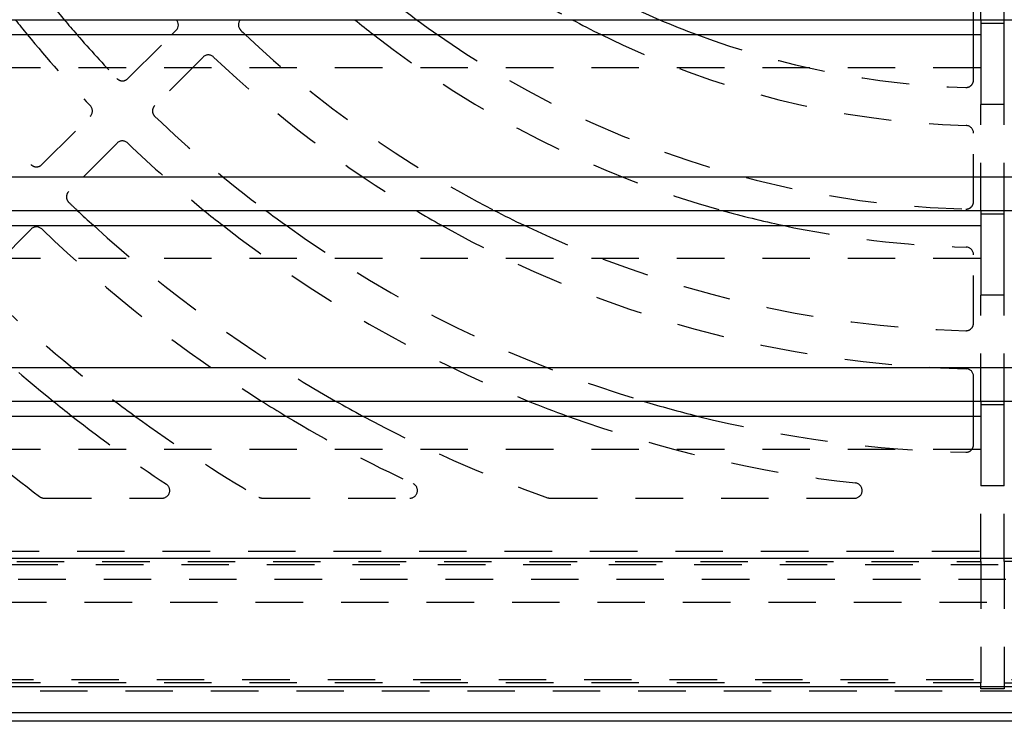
# Model space of a CAD drawing. Extents: x 3.7 to 27.5, y 0.6 to 16.6.
# Tile 2 of 26: x 5.5 to 8.1, y 2.2 to 4.1. Entities that reach past the tile are written whole.
import ezdxf

# ---------------------------------------------------------------- set-up
doc = ezdxf.new("R2010")
doc.units = 0
doc.linetypes.add('HIDDEN', pattern=[0.1875, 0.125, -0.0625])
doc.layers.add('ACSRY', color=30, linetype='CONTINUOUS')

msp = doc.modelspace()

# ---------------------------------------------------------------- linework, layer by layer
at = {"layer": 'ACSRY', "color": 30, "linetype": 'HIDDEN'}
for p, q in [((8.0749, 4.0701), (8.0749, 4.3488)), ((8.1369, 4.0701), (8.1369, 4.3488)), ((8.0559, 4.0701), (8.0559, 4.0918)), ((5.8295, 3.915), (5.9454, 4.0308)), ((8.0559, 3.9117), (8.0559, 4.0308)), ((6.0276, 3.9716), (5.9002, 3.8442)), ((8.0749, 3.9431), (4.6371, 3.9431)), ((8.0749, 3.5681), (8.0749, 3.8468)), ((8.1369, 3.5681), (8.1369, 3.8468)), ((5.6032, 3.6886), (5.7305, 3.8159)), ((8.0559, 3.5915), (8.0559, 3.7716)), ((5.8012, 3.7452), (5.6739, 3.6179)), ((5.5749, 3.5189), (5.4476, 3.3916)), ((8.0559, 3.2714), (8.0559, 3.4515)), ((8.0749, 3.4411), (4.6371, 3.4411)), ((8.0749, 3.0661), (8.0749, 3.3448)), ((8.1369, 3.0661), (8.1369, 3.3448)), ((8.0559, 3.0661), (8.0559, 3.1314)), ((8.0559, 2.9514), (8.0559, 3.0268)), ((8.0749, 2.9391), (4.6371, 2.9391)), ((8.0749, 2.6441), (8.0749, 2.8428)), ((8.1369, 2.6441), (8.1369, 2.8428)), ((5.6093, 2.8106), (5.9199, 2.8106)), ((6.1844, 2.8106), (6.572, 2.8106)), ((6.9414, 2.8106), (7.7426, 2.8106)), ((11.4462, 2.6698), (4.7656, 2.6698)), ((4.6371, 2.6441), (8.0749, 2.6441)), ((8.0749, 2.6441), (8.0749, 2.3244)), ((8.1369, 2.6441), (8.1369, 2.3244)), ((11.5746, 2.6441), (8.1369, 2.6441)), ((4.6207, 2.6355), (11.591, 2.6355)), ((11.516, 2.596), (4.6958, 2.596)), ((11.6909, 2.5356), (4.5209, 2.5356)), ((4.1059, 2.3331), (12.1059, 2.3331)), ((8.0749, 2.3244), (4.6371, 2.3244)), ((8.0749, 2.309), (8.0749, 2.3244)), ((8.1369, 2.309), (8.0749, 2.309)), ((8.1369, 2.3244), (8.1369, 2.309)), ((8.1369, 2.3244), (11.5746, 2.3244)), ((4.4734, 2.3032), (12.2236, 2.3032))]:
    msp.add_line(p, q, dxfattribs=at)
at = {"layer": 'ACSRY', "color": 30, "linetype": 'CONTINUOUS'}
for p, q in [((4.6371, 4.0701), (8.0749, 4.0701)), ((8.0559, 4.0308), (8.0559, 4.0701)), ((8.0749, 4.0701), (8.0749, 4.0601)), ((8.0749, 4.0701), (8.1369, 4.0701)), ((8.1369, 4.0601), (8.1369, 4.0701)), ((8.1369, 4.0701), (11.5746, 4.0701)), ((8.0749, 4.0601), (8.0749, 3.8468)), ((8.1369, 4.0601), (8.0749, 4.0601)), ((8.1369, 3.8468), (8.1369, 4.0601)), ((4.6371, 4.0308), (8.0749, 4.0308)), ((5.9454, 4.0308), (5.9568, 4.0423)), ((8.1369, 3.8468), (8.0749, 3.8468)), ((11.5746, 3.6558), (4.6371, 3.6558)), ((4.6371, 3.5681), (8.0749, 3.5681)), ((8.0749, 3.5681), (8.0749, 3.5581)), ((8.0749, 3.5681), (8.1369, 3.5681)), ((8.0749, 3.5581), (8.0749, 3.3448)), ((8.1369, 3.5581), (8.0749, 3.5581)), ((8.1369, 3.5581), (8.1369, 3.5681)), ((8.1369, 3.5681), (11.5746, 3.5681)), ((8.1369, 3.3448), (8.1369, 3.5581)), ((4.6371, 3.5288), (8.0749, 3.5288)), ((8.1369, 3.3448), (8.0749, 3.3448)), ((11.5746, 3.1538), (4.6371, 3.1538)), ((4.6371, 3.0661), (8.0749, 3.0661)), ((8.0559, 3.0268), (8.0559, 3.0661)), ((8.0749, 3.0661), (8.0749, 3.0561)), ((8.0749, 3.0661), (8.1369, 3.0661)), ((8.1369, 3.0561), (8.1369, 3.0661)), ((8.1369, 3.0661), (11.5746, 3.0661)), ((8.0749, 3.0561), (8.0749, 2.8428)), ((8.1369, 3.0561), (8.0749, 3.0561)), ((8.1369, 2.8428), (8.1369, 3.0561)), ((4.6371, 3.0268), (8.0749, 3.0268)), ((8.1369, 2.8428), (8.0749, 2.8428)), ((11.5746, 2.6518), (4.6371, 2.6518)), ((4.2918, 2.3149), (11.9199, 2.3149)), ((11.9199, 2.245), (4.2918, 2.245)), ((12.2238, 2.2231), (4.4734, 2.2231))]:
    msp.add_line(p, q, dxfattribs=at)
at = {"layer": 'ACSRY', "color": 30, "linetype": 'HIDDEN'}
for centre, radius, start, end in [((8.1059, 6.1206), 3.19, 209.8498, 219.9988), ((8.1059, 6.1206), 2.23, 226.8151, 246.8503), ((8.1059, 6.1206), 2.33, 226.7069, 241.6446), ((8.1059, 6.1206), 2.55, 226.5855, 233.5229), ((8.1059, 6.1206), 2.65, 226.5023, 230.692), ((8.1059, 6.1206), 3.51, 216.539, 223.8507), ((8.1059, 6.1206), 3.29, 219.4335, 223.7882), ((8.1059, 6.1206), 3.19, 220.9268, 223.7347), ((8.1059, 6.1206), 2.87, 226.7303, 242.792), ((8.1059, 6.1206), 2.65, 232.0535, 254.405), ((8.1059, 6.1206), 2.55, 235.0358, 268.4145), ((8.1059, 6.1206), 2.33, 243.752, 268.2931), ((8.1059, 6.1206), 2.23, 249.5714, 268.1849), ((6.0417, 3.9574), 0.02, 46.3415, 135), ((8.1059, 6.1206), 2.97, 226.3415, 239.2502), ((5.8154, 3.9291), 0.02, 223.7347, 315), ((8.0359, 3.9117), 0.02, 268.1849, 0), ((5.7164, 3.8301), 0.02, 315, 43.7882), ((5.9144, 3.8301), 0.02, 135, 226.2653), ((8.1059, 6.1206), 3.19, 226.2653, 233.1433), ((8.0359, 3.7716), 0.02, 0, 88.2931), ((5.8154, 3.7311), 0.02, 46.2118, 135), ((8.1059, 6.1206), 3.29, 226.2118, 230.8793), ((5.5891, 3.7028), 0.02, 223.8507, 315), ((5.6881, 3.6038), 0.02, 135, 226.1493), ((8.1059, 6.1206), 3.51, 226.1493, 226.6515), ((8.0359, 3.5915), 0.02, 268.4145, 0), ((8.1059, 6.1206), 3.51, 227.5945, 240.4832), ((8.1059, 6.1206), 3.29, 231.9772, 248.1871), ((8.1059, 6.1206), 3.19, 234.3371, 253.2369), ((8.1059, 6.1206), 2.97, 240.7672, 268.6585), ((8.1059, 6.1206), 2.87, 244.5618, 268.5926), ((8.1059, 6.1206), 2.65, 257.9646, 268.4977), ((5.589, 3.5048), 0.02, 46.1049, 135), ((8.1059, 6.1206), 3.61, 226.105, 237.7906), ((8.0359, 3.4515), 0.02, 0, 88.4977), ((8.1059, 6.1206), 3.83, 226.0527, 232.8925), ((8.1059, 6.1206), 3.93, 226.0154, 231.006), ((8.0359, 3.2714), 0.02, 268.5926, 0), ((8.0359, 3.1314), 0.02, 360, 88.6585), ((8.1059, 6.1206), 4.15, 228.2005, 232.8076), ((8.1059, 6.1206), 3.93, 231.9259, 236.399), ((8.1059, 6.1206), 3.83, 233.8784, 239.7138), ((8.1059, 6.1206), 3.61, 238.9808, 245.0038), ((8.1059, 6.1206), 3.51, 241.813, 250.5089), ((8.1059, 6.1206), 3.29, 250.1103, 263.6983), ((8.1059, 6.1206), 3.19, 255.8896, 268.7347), ((8.0359, 2.9514), 0.02, 268.7347, 0), ((5.9199, 2.8306), 0.02, 270, 56.399), ((6.572, 2.8306), 0.02, 270, 65.0038), ((7.7426, 2.8306), 0.02, 270, 83.6983), ((5.6093, 2.8306), 0.02, 232.8076, 270), ((6.1844, 2.8306), 0.02, 239.7138, 270), ((6.9414, 2.8306), 0.02, 250.5089, 270)]:
    msp.add_arc(centre, radius, start, end, dxfattribs=at)
at = {"layer": 'ACSRY', "color": 30, "linetype": 'CONTINUOUS'}
for centre, radius, start, end in [((8.1059, 6.1206), 3.29, 218.5527, 219.4335), ((8.1059, 6.1206), 3.19, 219.9988, 220.9268), ((5.9427, 4.0564), 0.02, 315, 43.6585), ((6.1407, 4.0564), 0.02, 136.7586, 226.4074), ((8.1059, 6.1206), 2.65, 230.692, 232.0535), ((8.1059, 6.1206), 2.55, 233.5229, 235.0358), ((8.1059, 6.1206), 2.33, 241.6446, 243.752), ((8.1059, 6.1206), 2.23, 246.8503, 249.5714), ((8.1059, 6.1206), 2.87, 226.4074, 226.7303), ((8.1059, 6.1206), 3.51, 226.6515, 227.5945), ((8.1059, 6.1206), 3.29, 230.8793, 231.9772), ((8.1059, 6.1206), 3.19, 233.1433, 234.3371), ((8.1059, 6.1206), 2.97, 239.2502, 240.7672), ((8.1059, 6.1206), 2.87, 242.792, 244.5618), ((8.1059, 6.1206), 2.65, 254.405, 257.9646), ((8.1059, 6.1206), 3.93, 231.006, 231.9259), ((8.1059, 6.1206), 3.83, 232.8925, 233.8784), ((8.1059, 6.1206), 3.61, 237.7906, 238.9808), ((8.1059, 6.1206), 3.51, 240.4832, 241.813), ((8.1059, 6.1206), 3.29, 248.1871, 250.1103), ((8.1059, 6.1206), 3.19, 253.2369, 255.8896)]:
    msp.add_arc(centre, radius, start, end, dxfattribs=at)

doc.saveas('drawing.dxf')
